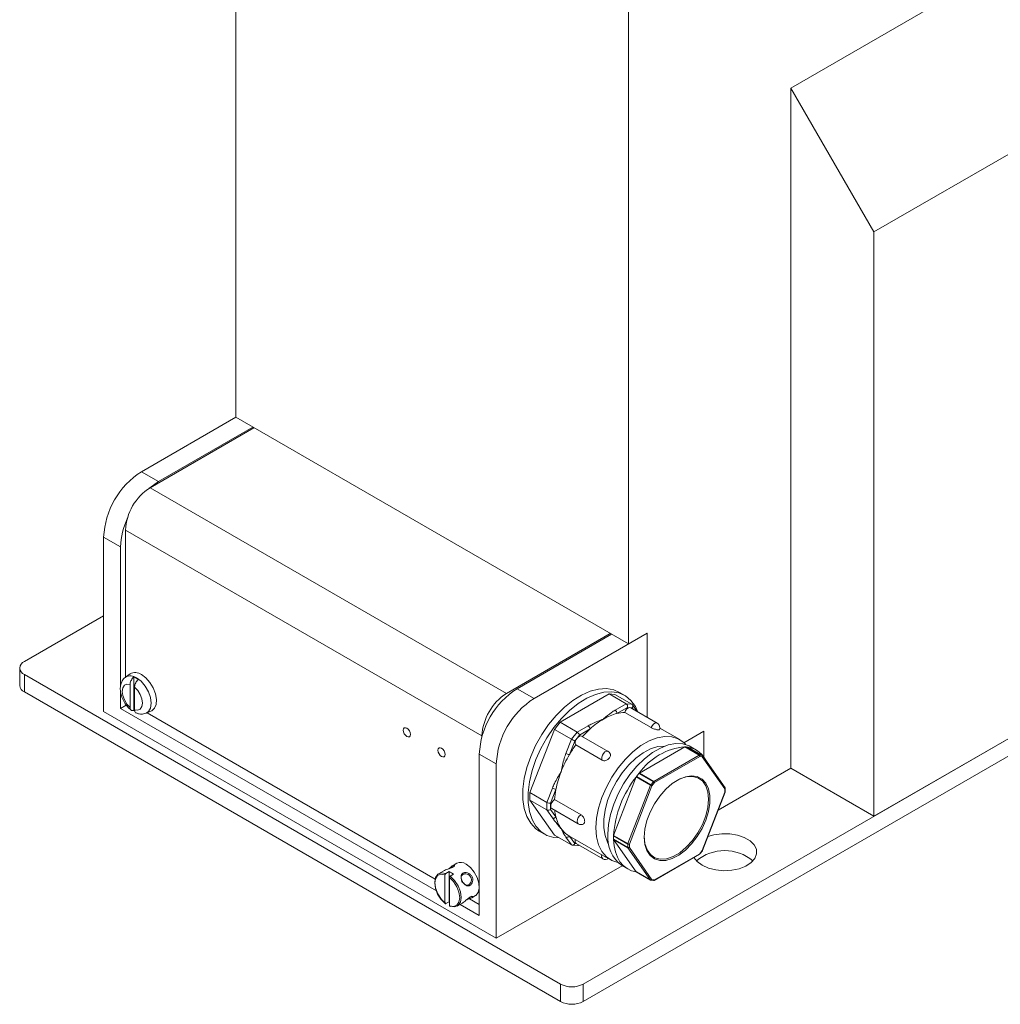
# Model space of a CAD drawing. Header units: millimetres. Extents: x 5 to 522, y 5 to 292.
# Tile 9 of 13: x 327 to 364, y 98 to 134. Entities that reach past the tile are written whole.
import ezdxf

# ---------------------------------------------------------------- set-up
doc = ezdxf.new("R2010")
doc.units = ezdxf.units.MM

msp = doc.modelspace()

# ---------------------------------------------------------------- linework, layer by layer
at = {"color": 7, "linetype": 'Continuous', "lineweight": 15}
for p, q in [((386.4233, 149.4116), (356.1591, 131.9405)), ((335.3701, 119.6099), (335.3701, 146.8824)), ((389.5345, 144.0227), (359.2704, 126.5516)), ((350.078, 111.1192), (350.078, 138.3917)), ((356.1591, 106.4644), (356.1591, 131.9405)), ((359.2704, 126.5516), (356.1591, 131.9405)), ((359.2704, 104.6683), (359.2704, 126.5516)), ((348.3809, 98.382), (395.1914, 125.4051)), ((348.3809, 97.7287), (395.1914, 124.7518)), ((389.5345, 122.1394), (359.2704, 104.6683)), ((335.3701, 119.6099), (331.8346, 117.5689)), ((335.3701, 119.6099), (350.078, 111.1192)), ((332.1599, 116.9729), (336.049, 119.218)), ((336.0065, 119.2425), (332.471, 117.2015)), ((331.8346, 117.5689), (332.471, 117.2015)), ((332.1599, 116.9729), (345.5101, 109.266)), ((330.4204, 108.5871), (330.4204, 115.1194)), ((331.0568, 114.752), (330.4204, 115.1194)), ((331.2406, 115.3807), (344.5908, 107.6738)), ((331.2406, 109.8752), (331.2406, 115.3807)), ((331.0568, 114.752), (331.0568, 109.5479)), ((330.4204, 112.1793), (327.4506, 110.4648)), ((345.5101, 109.266), (349.3991, 111.5111)), ((349.4416, 111.4866), (345.906, 109.4456)), ((350.7851, 111.5275), (346.5424, 109.0782)), ((350.078, 111.1192), (350.7851, 111.5275)), ((350.7851, 111.5275), (350.7851, 108.3693)), ((327.2748, 110.2199), (327.2748, 109.5666)), ((327.4506, 109.9749), (347.5324, 98.382)), ((327.4506, 109.9749), (327.4506, 109.3217)), ((331.4107, 109.9993), (331.2383, 109.8734)), ((331.4103, 109.6034), (331.4103, 108.7468)), ((331.5518, 109.8817), (331.5518, 108.6318)), ((327.4506, 109.3217), (347.5324, 97.7287)), ((331.0568, 109.3403), (331.0568, 108.7096)), ((331.5801, 108.6488), (331.5801, 109.5054)), ((345.906, 109.4456), (346.5424, 109.0782)), ((349.3567, 109.2479), (347.5182, 108.1866)), ((349.5689, 109.2289), (349.3567, 109.2479)), ((349.9931, 108.8805), (349.3567, 109.2479)), ((350.2052, 108.8616), (349.5689, 109.2289)), ((349.9374, 109.1939), (349.7394, 109.3082)), ((331.2666, 108.8307), (331.0568, 108.7096)), ((349.5787, 108.6413), (349.9931, 108.8805)), ((349.9931, 108.8805), (350.2052, 108.8616)), ((350.4041, 108.5892), (350.2264, 108.8421)), ((345.1282, 100.0964), (330.4204, 108.5871)), ((331.0568, 108.7096), (342.8854, 101.8811)), ((332.0139, 108.5299), (332.2091, 108.6162)), ((332.0486, 108.5453), (342.8361, 102.3178)), ((350.0449, 108.7471), (349.6494, 108.5188)), ((349.938, 108.559), (350.928, 107.9875)), ((350.2242, 108.7311), (350.0449, 108.7471)), ((351.1531, 108.1568), (350.1631, 108.7283)), ((350.2692, 108.6671), (350.2242, 108.7311)), ((347.5182, 108.1866), (347.3061, 107.9227)), ((348.1546, 107.8192), (347.5182, 108.1866)), ((348.1546, 107.8192), (348.5691, 108.0584)), ((347.3061, 107.9227), (346.3869, 105.5534)), ((347.9425, 107.5553), (347.3061, 107.9227)), ((347.9425, 107.5553), (348.1546, 107.8192)), ((348.2443, 107.7077), (348.065, 107.4846)), ((348.6398, 107.936), (348.2443, 107.7077)), ((351.9992, 107.5396), (351.2527, 107.9705)), ((352.1589, 107.4213), (352.9064, 107.8528)), ((352.9064, 107.8528), (352.9064, 106.8875)), ((344.5908, 107.6535), (344.5908, 107.6738)), ((347.7353, 107.0212), (347.9425, 107.5553)), ((348.065, 107.4846), (347.8672, 106.9749)), ((348.1064, 107.3384), (349.0963, 106.7669)), ((349.316, 107.0963), (348.326, 107.6678)), ((345.1282, 106.6287), (344.4918, 106.9961)), ((344.4918, 100.9537), (344.4918, 106.9961)), ((350.4882, 106.2859), (352.1851, 107.2655)), ((351.0256, 105.9757), (352.7225, 106.9553)), ((352.7225, 106.9553), (352.1851, 107.2655)), ((352.1992, 107.2693), (352.7366, 106.9591)), ((352.1992, 107.2693), (352.2457, 107.2651)), ((352.2457, 107.2651), (352.2921, 107.261)), ((352.8295, 106.9507), (352.2921, 107.261)), ((352.8354, 106.9489), (352.298, 107.2592)), ((352.6221, 107.1489), (352.41, 107.2714)), ((352.7366, 106.9591), (352.8295, 106.9507)), ((353.6966, 105.7301), (352.8481, 106.9373)), ((345.1282, 106.6287), (345.1282, 100.0964)), ((352.7507, 106.9063), (351.0539, 105.9267)), ((352.8437, 106.898), (352.7507, 106.9063)), ((353.6921, 105.6908), (352.8437, 106.898)), ((350.3811, 106.1578), (350.4276, 106.2156)), ((350.4276, 106.2156), (350.474, 106.2734)), ((351.0114, 105.9631), (350.474, 106.2734)), ((350.4882, 106.2859), (351.0256, 105.9757)), ((356.1591, 106.4644), (353.4395, 104.8944)), ((359.2704, 104.6683), (356.1591, 106.4644)), ((349.5223, 103.9531), (350.3707, 106.1398)), ((350.9082, 105.8296), (350.3707, 106.1398)), ((350.3811, 106.1578), (350.9185, 105.8475)), ((350.9185, 105.8475), (351.0114, 105.9631)), ((351.0539, 105.9267), (350.9609, 105.8111)), ((347.0233, 105.1861), (346.3869, 105.5534)), ((346.3869, 105.5534), (346.3869, 105.2706)), ((347.0233, 105.1861), (347.2305, 105.7202)), ((347.3624, 105.6739), (347.1647, 105.1642)), ((350.0597, 103.6429), (350.9082, 105.8296)), ((350.9609, 105.8111), (350.1125, 103.6243)), ((352.8437, 103.3801), (353.6921, 105.5669)), ((352.8527, 103.382), (353.7011, 105.5687)), ((353.6921, 105.5669), (353.6921, 105.6908)), ((353.7038, 105.5832), (353.7038, 105.7071)), ((346.3869, 105.2706), (347.3061, 103.9627)), ((347.0233, 104.9032), (346.3869, 105.2706)), ((347.0233, 104.9032), (347.0233, 105.1861)), ((347.1647, 105.1642), (347.1647, 104.9251)), ((348.3029, 104.7219), (347.3129, 105.2934)), ((347.2305, 104.6084), (347.0233, 104.9032)), ((347.1647, 104.9251), (347.3624, 104.6437)), ((347.2075, 104.9538), (348.1974, 104.3824)), ((346.7396, 104.112), (346.9376, 103.9977)), ((347.9425, 103.5953), (347.3061, 103.9627)), ((347.9425, 103.5953), (347.7353, 103.8901)), ((347.8457, 103.9375), (349.4013, 103.0395)), ((347.8677, 103.9248), (348.065, 103.6441)), ((348.065, 103.6441), (348.1429, 103.6372)), ((348.126, 103.6469), (349.116, 103.0754)), ((350.0559, 103.6243), (349.5185, 103.9346)), ((349.5185, 103.8726), (349.5185, 103.9346)), ((349.5185, 103.8106), (349.5185, 103.8726)), ((349.5185, 103.8106), (350.0559, 103.5004)), ((349.5223, 103.9531), (350.0597, 103.6429)), ((350.0597, 103.4863), (349.5223, 103.7965)), ((350.3707, 102.5893), (349.5223, 103.7965)), ((350.0559, 103.5004), (350.0559, 103.6243)), ((350.1125, 103.6243), (350.1125, 103.5004)), ((347.97, 103.5867), (348.1801, 103.5679)), ((348.2102, 103.5746), (348.2308, 103.5864)), ((350.9082, 102.2791), (350.0597, 103.4863)), ((350.1125, 103.5004), (350.9609, 102.2932)), ((351.0539, 102.2849), (352.7507, 103.2645)), ((352.7507, 103.2645), (352.8437, 103.3801)), ((352.7536, 103.2558), (352.8466, 103.3714)), ((343.6469, 102.9072), (343.5097, 102.828)), ((351.0456, 102.2666), (352.7425, 103.2462)), ((343.1618, 102.6272), (342.9681, 102.5153)), ((343.3605, 102.5946), (343.2332, 102.5212)), ((343.3605, 101.4684), (343.3605, 102.5946)), ((349.8407, 102.8169), (345.1282, 100.0964)), ((349.839, 102.8179), (350.0511, 102.6954)), ((350.3707, 102.5893), (350.9082, 102.2791)), ((350.3752, 102.5852), (350.9126, 102.2749)), ((343.2049, 101.4118), (343.2049, 102.4717)), ((343.3746, 101.3138), (343.3746, 102.3737)), ((343.4029, 102.4232), (343.5302, 102.4967)), ((350.9291, 102.2697), (351.022, 102.2614)), ((350.9609, 102.2932), (351.0539, 102.2849)), ((343.3605, 101.4684), (343.2332, 101.3949)), ((343.3746, 101.4576), (343.3605, 101.4684)), ((343.668, 101.3028), (343.8618, 101.4147)), ((344.1192, 101.5771), (344.4918, 101.362)), ((344.2096, 101.6155), (344.3468, 101.6947)), ((343.7775, 101.3661), (344.4918, 100.9537)), ((347.5324, 97.7287), (347.5324, 98.382)), ((348.3809, 98.382), (348.3809, 97.7287))]:
    msp.add_line(p, q, dxfattribs=at)
at = {"color": 7, "linetype": 'Continuous', "lineweight": 15, "flags": 128}
for points in [[(332.471, 117.2015), (332.1951, 117.0108), (332.1245, 116.9517)], [(332.2091, 108.6162), (332.2194, 108.6211), (332.3245, 108.7126), (332.3861, 108.8583), (332.3987, 109.0452), (332.3612, 109.2567), (332.2769, 109.474), (332.1533, 109.6778), (332.0014, 109.85), (331.8346, 109.9753)], [(331.4103, 109.6034), (331.2927, 109.615), (331.1977, 109.5717), (331.1361, 109.4785), (331.1147, 109.3458), (331.1361, 109.1884), (331.1977, 109.024), (331.2927, 108.8711), (331.4103, 108.7468)], [(331.6501, 109.8501), (331.8199, 109.721), (331.9731, 109.5425), (332.0947, 109.3319), (332.1728, 109.1099), (332.1997, 108.8983), (332.1728, 108.7177), (332.0947, 108.5859), (332.0113, 108.5288)], [(331.5801, 108.6488), (331.6978, 108.6372), (331.7927, 108.6805), (331.8544, 108.7737), (331.8757, 108.9065), (331.8544, 109.0638), (331.7927, 109.2282), (331.6978, 109.3811), (331.5801, 109.5054)], [(349.7394, 109.3082), (349.5255, 109.4007), (349.2529, 109.4471), (348.9565, 109.4295), (348.6434, 109.3481), (348.3207, 109.2048), (347.9962, 109.0031), (347.6774, 108.7477), (347.3717, 108.4444), (347.0864, 108.1006), (346.8281, 107.7241), (346.6029, 107.3239), (346.4161, 106.9093), (346.272, 106.49), (346.174, 106.0759), (346.1244, 105.6766), (346.1244, 105.3016), (346.174, 104.9595), (346.272, 104.6586), (346.4161, 104.4057), (346.6029, 104.2068), (346.7396, 104.112)], [(350.4361, 108.5707), (350.3385, 108.7802), (350.1726, 109.0068), (349.9659, 109.1768), (349.7235, 109.2864), (349.4509, 109.3328), (349.1545, 109.3152), (348.8414, 109.2338), (348.5187, 109.0905), (348.1942, 108.8888), (347.8754, 108.6334), (347.5697, 108.3301), (347.2844, 107.9863), (347.0261, 107.6098), (346.8009, 107.2096), (346.6141, 106.795), (346.47, 106.3757), (346.372, 105.9616), (346.3224, 105.5623), (346.3224, 105.1873), (346.372, 104.8452), (346.47, 104.5443), (346.6141, 104.2914), (346.8009, 104.0925), (347.0261, 103.9523), (347.2844, 103.874), (347.4889, 103.8571)], [(331.5841, 108.6084), (331.5729, 108.6163), (331.5518, 108.6318)], [(350.1631, 108.7283), (350.1339, 108.7373), (350.0803, 108.7271), (350.0239, 108.6893), (349.9739, 108.6302), (349.938, 108.559)], [(350.928, 107.9875), (350.9638, 108.0587), (351.0139, 108.1179), (351.0702, 108.1556), (351.1238, 108.1659), (351.1531, 108.1568)], [(341.9109, 107.7348), (341.9007, 107.8001), (341.8715, 107.8672), (341.8279, 107.926), (341.7765, 107.9675), (341.7251, 107.9854), (341.6815, 107.9769), (341.6524, 107.9434), (341.6422, 107.8899), (341.6524, 107.8247), (341.6815, 107.7575), (341.7251, 107.6987), (341.7765, 107.6572), (341.8279, 107.6394), (341.8715, 107.6478), (341.9007, 107.6814), (341.9109, 107.7348)], [(348.326, 107.6678), (348.3153, 107.6727), (348.2653, 107.6741), (348.2089, 107.6468), (348.1553, 107.5952), (348.113, 107.5275), (348.0887, 107.4545), (348.0864, 107.388), (348.1064, 107.3384)], [(352.2274, 107.3504), (352.15, 107.4295), (351.9445, 107.5686), (351.705, 107.6456), (351.4382, 107.6583), (351.1512, 107.6064), (350.8519, 107.4913), (350.5485, 107.3162), (350.2492, 107.0857), (349.9623, 106.8063), (349.6954, 106.4855), (349.456, 106.1321), (349.2505, 105.7556), (349.0845, 105.3665), (348.9626, 104.9753), (348.8882, 104.5926), (348.8631, 104.229), (348.8882, 103.8943), (348.9626, 103.5976), (349.0845, 103.3471), (349.2505, 103.1496), (349.456, 103.0105), (349.6793, 102.9365)], [(349.3064, 103.9951), (349.3312, 104.3549), (349.4049, 104.7336), (349.5255, 105.1208), (349.6898, 105.5059), (349.8931, 105.8784), (350.1301, 106.2282), (350.3942, 106.5457), (350.6782, 106.8222), (350.9743, 107.0503), (351.2746, 107.2236), (351.5708, 107.3375), (351.8548, 107.3889), (352.1189, 107.3763), (352.3558, 107.3001), (352.41, 107.2714)], [(343.212, 106.9837), (343.2017, 107.049), (343.1726, 107.1161), (343.129, 107.1749), (343.0776, 107.2164), (343.0262, 107.2343), (342.9826, 107.2258), (342.9535, 107.1923), (342.9433, 107.1388), (342.9535, 107.0736), (342.9826, 107.0064), (343.0262, 106.9476), (343.0776, 106.9061), (343.129, 106.8883), (343.1726, 106.8967), (343.2017, 106.9303), (343.212, 106.9837)], [(349.0963, 106.7669), (349.0764, 106.8165), (349.0787, 106.883), (349.103, 106.956), (349.1453, 107.0237), (349.1989, 107.0753), (349.2552, 107.1026), (349.3053, 107.1012), (349.316, 107.0963)], [(351.4459, 107.2966), (351.4374, 107.297), (351.1809, 107.2755), (350.909, 107.1902), (350.6304, 107.0438), (350.3541, 106.8411), (350.0888, 106.5884), (349.8432, 106.294), (349.6252, 105.9674), (349.4417, 105.6189), (349.2986, 105.2599), (349.2006, 104.9018), (349.1508, 104.5561), (349.1508, 104.2341), (349.2006, 103.946), (349.2986, 103.701), (349.3351, 103.6401)], [(350.6719, 103.8853), (350.6971, 104.1859), (350.7716, 104.5032), (350.8925, 104.8243), (351.0546, 105.136), (351.2515, 105.4256), (351.475, 105.6813), (351.716, 105.8924), (351.9646, 106.0505), (352.2107, 106.1491), (352.4441, 106.184), (352.6554, 106.1539), (352.8359, 106.06), (352.9781, 105.9061), (353.0762, 105.6986), (353.1264, 105.446), (353.1264, 105.1585), (353.0762, 104.848), (352.9781, 104.5271), (352.8359, 104.2091), (352.6554, 103.9068), (352.4441, 103.6328), (352.2107, 103.3982), (351.9646, 103.2126), (351.716, 103.0837), (351.475, 103.0166), (351.2515, 103.0142), (351.0546, 103.0765), (350.8925, 103.201), (350.7716, 103.3826), (350.6971, 103.6139), (350.6719, 103.8853)], [(350.6719, 103.918), (350.6982, 103.6445), (350.7759, 103.4134), (350.9015, 103.2346), (351.0697, 103.116), (351.273, 103.0628), (351.5026, 103.0773), (351.7484, 103.1589), (351.9997, 103.304), (352.2455, 103.5062), (352.4751, 103.7568), (352.6784, 104.0447), (352.8465, 104.3574), (352.9722, 104.6813), (353.0498, 105.0021), (353.0761, 105.3059), (353.0498, 105.5793), (352.9722, 105.8105), (352.8465, 105.9893), (352.6784, 106.1078), (352.4751, 106.1611), (352.2455, 106.1466), (351.9997, 106.065), (351.8879, 106.008)], [(353.7011, 105.5687), (353.701, 105.5684), (353.6993, 105.5673), (353.6963, 105.5668), (353.6921, 105.5669)], [(347.3129, 105.2934), (347.2571, 105.2506), (347.2094, 105.1881), (347.1773, 105.1159), (347.166, 105.0454), (347.1773, 104.988), (347.2075, 104.9538)], [(348.1974, 104.3824), (348.1673, 104.4165), (348.156, 104.4739), (348.1673, 104.5444), (348.1994, 104.6166), (348.2471, 104.6791), (348.3029, 104.7219)], [(352.8357, 102.8314), (353.0734, 102.7249), (353.3494, 102.656), (353.6465, 102.6288), (353.946, 102.6452), (354.229, 102.704), (354.4778, 102.8016), (354.6767, 102.9318), (354.8133, 103.0866), (354.8789, 103.256), (354.8694, 103.4296), (354.7855, 103.5963), (354.6324, 103.7458), (354.4197, 103.8686), (354.1608, 103.957), (353.8719, 104.0054), (353.5713, 104.0109), (353.2777, 103.973), (353.0585, 103.9123)], [(350.3751, 102.5853), (350.1938, 102.6296), (350.0296, 102.7083), (349.885, 102.8201), (349.7621, 102.9635), (349.6628, 103.1362), (349.5886, 103.3356), (349.5406, 103.5589), (349.5196, 103.8025)], [(352.7507, 103.2645), (352.753, 103.2609), (352.754, 103.2581), (352.7538, 103.2561), (352.7536, 103.2558)], [(352.8437, 103.3801), (352.8479, 103.38), (352.8509, 103.3805), (352.8525, 103.3817), (352.8527, 103.382)], [(352.8466, 103.3714), (352.8468, 103.3717), (352.8469, 103.3737), (352.8459, 103.3765), (352.8437, 103.3801)], [(352.5332, 103.1254), (352.6513, 102.9686), (352.8357, 102.8314)], [(343.2332, 101.3949), (343.0713, 101.556), (342.9392, 101.7599), (342.853, 101.9817), (342.8231, 102.1948), (342.853, 102.3733), (342.9392, 102.4956), (343.0713, 102.547), (343.2332, 102.5212)], [(343.9968, 102.8725), (344.1576, 102.7488), (344.3009, 102.5765), (344.4112, 102.3743), (344.4767, 102.1643), (344.4901, 101.969), (344.4501, 101.8097), (344.361, 101.7036), (344.3468, 101.6947)], [(343.2049, 102.4717), (343.0539, 102.4939), (342.931, 102.4445), (342.8509, 102.3294), (342.8231, 102.1621), (342.8509, 101.9628), (342.931, 101.7551), (343.0539, 101.5639), (343.2049, 101.4118)], [(343.3746, 101.3138), (343.5256, 101.2915), (343.6485, 101.3409), (343.7286, 101.4561), (343.7564, 101.6233), (343.7286, 101.8226), (343.6485, 102.0303), (343.5256, 102.2216), (343.3746, 102.3737)], [(343.4029, 102.4232), (343.5648, 102.2621), (343.6968, 102.0583), (343.7831, 101.8364), (343.813, 101.6233), (343.7831, 101.4448), (343.6968, 101.3225), (343.5648, 101.2711), (343.4029, 101.297)]]:
    msp.add_lwpolyline(points, dxfattribs=at)
at = {"color": 7, "linetype": 'Continuous', "lineweight": 15}
for centre, radius, start, end in [((333.4908, 114.9797), 3.0736, 122.60548, 177.39452), ((333.2364, 115.2899), 1.9978, 122.60548, 177.39452), ((333.8328, 114.6697), 2.7772, 155.04307, 178.30276), ((327.5435, 110.2199), 0.262, 110.78342, 249.21658), ((331.4265, 109.556), 0.3695, 52.76171, 120.03367), ((331.6047, 109.6699), 0.3822, 53.01807, 120.50405), ((327.5751, 109.5966), 0.3018, 185.6948, 245.62534), ((331.2759, 109.2079), 0.7281, 52.26953, 67.73585), ((347.5623, 106.8564), 3.0736, 122.60548, 177.39452), ((346.5866, 107.583), 1.9978, 122.60548, 177.39452), ((348.1987, 106.489), 3.0736, 122.60548, 177.39452), ((350.1417, 106.6218), 1.9599, 104.54787, 120.58059), ((349.4959, 108.5118), 0.1537, 2.60548, 57.39452), ((349.9775, 107.2198), 1.3398, 91.6897, 104.1782), ((348.4863, 107.929), 0.1537, 2.60548, 57.39452), ((350.6426, 105.7541), 2.9617, 120.38331, 132.54904), ((351.0531, 107.9836), 0.2, 0, 60.00269), ((351.169, 105.156), 3.7583, 132.29531, 138.56956), ((351.0531, 107.9836), 0.2, 337.9832, 0), ((351.6986, 104.715), 4.4482, 143.85843, 149.46549), ((351.6688, 104.7277), 4.4161, 149.41214, 158.72818), ((347.9255, 107.3521), 0.3816, 240.10954, 261.22207), ((349.216, 106.9231), 0.2, 31.88194, 60.00269), ((352.4059, 104.9225), 2.3558, 95.20563, 144.789), ((352.2007, 107.2389), 0.0308, 106.12109, 120.47042), ((352.1977, 107.2495), 0.0198, 85.66105, 106.33709), ((352.291, 107.2469), 0.0141, 59.42909, 85.37958), ((352.1526, 106.3348), 0.9357, 23.17585, 81.04967), ((352.7356, 106.9345), 0.0245, 87.64224, 122.34928), ((352.6893, 106.9035), 0.0615, 2.60548, 57.39452), ((352.7111, 106.9239), 0.0434, 336.02383, 53.97678), ((352.804, 106.9156), 0.0434, 336.02383, 53.97678), ((352.8284, 106.9367), 0.0141, 60.33067, 85.35646), ((352.8154, 106.9143), 0.04, 35.10067, 60.00269), ((352.8195, 106.9206), 0.0331, 316.88143, 30.23219), ((351.1093, 104.9379), 3.8185, 158.6208, 168.88704), ((350.5201, 106.2366), 0.059, 131.39814, 141.36828), ((350.5108, 106.2472), 0.0449, 120.32228, 131.48643), ((353.4826, 103.6747), 3.9722, 141.47407, 176.11457), ((350.4339, 106.1152), 0.0678, 150.26104, 158.73607), ((350.4341, 106.1153), 0.0679, 141.26937, 150.33987), ((350.9718, 105.8048), 0.0684, 141.2895, 158.7105), ((350.842, 105.7155), 0.1526, 38.77055, 59.89559), ((351.0525, 105.9311), 0.0521, 121.1059, 142.02127), ((350.9349, 105.8312), 0.1526, 38.77055, 59.89559), ((350.9925, 105.9239), 0.0615, 2.60548, 57.39452), ((347.4207, 106.051), 0.3816, 240.10954, 261.22207), ((350.3566, 105.0906), 3.0504, 168.97756, 176.18915), ((350.9842, 105.962), 0.1527, 240.10954, 261.22207), ((353.6693, 105.7133), 0.032, 315.38305, 31.73057), ((353.6838, 105.7091), 0.0201, 294.37466, 354.3052), ((353.6838, 105.5852), 0.0201, 294.37466, 354.3052), ((353.6638, 105.7071), 0.04, 0, 35.10067), ((353.6638, 105.5832), 0.04, 338.79432, 0), ((349.1384, 105.079), 1.8285, 185.96248, 193.77066), ((347.2746, 104.7076), 0.1086, 246.02796, 323.97431), ((348.6234, 104.9378), 1.2948, 193.13013, 214.28691), ((348.2974, 104.5556), 0.2, 240.00269, 301.4197), ((348.3084, 104.7294), 0.9171, 214.61115, 239.69687), ((350.6035, 103.8728), 1.3028, 174.61616, 234.07166), ((347.7794, 103.9894), 0.1086, 246.02796, 323.97431), ((348.2119, 103.7446), 0.1301, 157.0873, 228.6771), ((349.5639, 103.9343), 0.0454, 167.75907, 179.63237), ((349.5489, 103.8104), 0.0304, 179.45044, 194.98331), ((349.5777, 103.9315), 0.0594, 158.65582, 167.91213), ((349.5384, 103.8075), 0.0195, 194.94883, 214.42999), ((350.108, 103.6233), 0.0521, 157.97884, 178.89185), ((350.0842, 103.6789), 0.0615, 242.60967, 297.39033), ((350.1358, 103.7752), 0.1527, 240.10954, 261.22207), ((350.0842, 103.555), 0.0615, 242.60967, 297.39033), ((350.0805, 103.4994), 0.0245, 177.64852, 212.3492), ((350.0774, 103.526), 0.0434, 246.02796, 323.97431), ((353.6842, 101.7377), 1.6431, 49.90349, 130.09651), ((352.7311, 103.2623), 0.0197, 305.01333, 6.29885), ((352.7225, 103.2808), 0.04, 299.99731, 321.20543), ((352.8154, 103.3965), 0.04, 321.20543, 338.79432), ((343.7936, 102.6042), 0.3367, 52.85721, 115.83233), ((349.2019, 103.1731), 0.1301, 157.0873, 228.6771), ((349.216, 103.2486), 0.2, 240.00269, 303.74792), ((343.1203, 101.9826), 0.6574, 51.43221, 68.57316), ((350.3824, 102.5974), 0.0142, 214.65756, 238.77404), ((350.9258, 102.3188), 0.0434, 246.02796, 323.97431), ((350.9197, 102.287), 0.014, 214.53199, 239.77603), ((350.9326, 102.3096), 0.04, 240.00269, 264.89048), ((350.9301, 102.3017), 0.032, 268.26187, 344.6162), ((351.0222, 102.2945), 0.0331, 269.76019, 343.11787), ((351.0256, 102.3013), 0.04, 264.89048, 299.99731), ((351.0348, 102.2825), 0.0192, 304.05635, 7.25583), ((347.9566, 99.2008), 0.9222, 242.60967, 297.39033), ((347.9566, 98.5475), 0.9222, 242.60967, 297.39033)]:
    msp.add_arc(centre, radius, start, end, dxfattribs=at)
for centre, major_axis, ratio, start_param, end_param in [((349.9742, 108.7879), (-0.0221, 0.1), 0.6979109, 4.1443529, 5.7151492), ((350.1535, 108.7719), (0.0518, 0.0897), 0.7886538, 4.7124869, 6.2832832), ((348.1736, 107.7485), (-0.066, 0.077), 0.4107992, 3.8503141, 5.4211104), ((347.9943, 107.5254), (0.0876, -0.0506), 0.0000671, 0.631953, 2.2027494), ((347.094, 105.205), (0.0997, -0.0187), 0.410685, 4.0037186, 5.5745149), ((347.094, 104.9659), (0.0976, 0.0309), 0.6978515, 3.7097673, 5.2805636), ((347.9943, 103.6849), (0.0518, 0.0897), 0.7886538, 3.1416905, 4.7124869), ((348.1736, 103.6689), (-0.0221, 0.1), 0.6979109, 2.9243118, 3.6462777), ((343.6857, 102.1213), (0.0715, 0.2669), 0.5176381, 5.1899707, 5.8054887), ((343.6857, 102.1213), (0.2669, -0.0715), 0.5175895, 0.4775817, 1.0930997)]:
    msp.add_ellipse(centre, major_axis=major_axis, ratio=ratio, start_param=start_param, end_param=end_param, dxfattribs=at)
for points, knots in [([(331.2458, 109.874), (331.2382, 109.8702), (331.1832, 109.8425), (331.114, 109.7443), (331.0528, 109.5956), (331.0375, 109.4195), (331.0665, 109.2244), (331.1419, 109.0195), (331.2602, 108.8303), (331.3676, 108.7002), (331.4389, 108.6542), (331.4528, 108.6452)], [0, 0, 0, 0, 0.0192925, 0.1412834, 0.2610009, 0.3888666, 0.5282969, 0.6728071, 0.8177089, 0.9646448, 1, 1, 1, 1]), ([(331.5518, 109.8817), (331.5443, 109.8756), (331.5185, 109.8543), (331.4774, 109.8057), (331.4378, 109.7347), (331.4142, 109.6638), (331.4116, 109.6221), (331.4103, 109.6034)], [0, 0, 0, 0, 0.0951627, 0.3301823, 0.566372, 0.8051331, 1, 1, 1, 1]), ([(331.5801, 109.5054), (331.5801, 109.5073), (331.5803, 109.5326), (331.5887, 109.5857), (331.62, 109.663), (331.6657, 109.7338), (331.703, 109.7672), (331.7215, 109.7837)], [0, 0, 0, 0, 0.0203988, 0.2733833, 0.5204188, 0.7621415, 1, 1, 1, 1]), ([(331.4103, 108.7468), (331.4115, 108.73), (331.4141, 108.6911), (331.435, 108.6522), (331.4683, 108.6267), (331.5065, 108.6185), (331.5384, 108.6279), (331.5518, 108.6318)], [0, 0, 0, 0, 0.18864095, 0.43741814, 0.59166864, 0.82803569, 1, 1, 1, 1]), ([(331.6418, 108.5314), (331.6394, 108.532), (331.6215, 108.537), (331.5974, 108.564), (331.5817, 108.6073), (331.5804, 108.639), (331.5801, 108.6488)], [0, 0, 0, 0, 0.0591673, 0.4428595, 0.8263427, 1, 1, 1, 1]), ([(331.6433, 108.5359), (331.6802, 108.5218), (331.7681, 108.4884), (331.8981, 108.4865), (331.9777, 108.5212), (332.0082, 108.5345)], [0, 0, 0, 0, 0.3086829, 0.7343922, 1, 1, 1, 1]), ([(349.1446, 108.309), (349.1454, 108.3098), (349.2418, 108.3932), (349.372, 108.5109), (349.5335, 108.6128), (349.5787, 108.6413)], [0, 0, 0, 0, 0.00619425, 0.72237077, 1, 1, 1, 1]), ([(348.5691, 108.0584), (348.6184, 108.0845), (348.7949, 108.1777), (348.9988, 108.2529), (349.1433, 108.3086), (349.1446, 108.309)], [0, 0, 0, 0, 0.27762923, 0.99380575, 1, 1, 1, 1]), ([(351.1945, 107.902), (351.1792, 107.9039), (351.1484, 107.9079), (351.0867, 107.9229), (351.0223, 107.9436), (350.9671, 107.9663), (350.9391, 107.9815), (350.928, 107.9875)], [0, 0, 0, 0, 0.21418927, 0.42837026, 0.64277109, 0.85742233, 1, 1, 1, 1]), ([(351.2368, 107.9094), (351.237, 107.9084), (351.2384, 107.9029), (351.2232, 107.9005), (351.2027, 107.9015), (351.1945, 107.902)], [0, 0, 0, 0, 0.1131707, 0.647518, 1, 1, 1, 1]), ([(347.5536, 106.3299), (347.5539, 106.3313), (347.5901, 106.5005), (347.6368, 106.737), (347.7138, 106.9591), (347.7353, 107.0212)], [0, 0, 0, 0, 0.0061943, 0.7223708, 1, 1, 1, 1]), ([(349.3844, 107.0278), (349.3912, 107.0152), (349.4064, 106.9873), (349.4046, 106.9337), (349.387, 106.8823), (349.3658, 106.853), (349.3574, 106.8414)], [0, 0, 0, 0, 0.2360522, 0.5233317, 0.8105419, 1, 1, 1, 1]), ([(349.3574, 106.8414), (349.3422, 106.8251), (349.3117, 106.7926), (349.2517, 106.7598), (349.1892, 106.7447), (349.1352, 106.7484), (349.1074, 106.7617), (349.0963, 106.7669)], [0, 0, 0, 0, 0.2141893, 0.4283703, 0.6427711, 0.8574223, 1, 1, 1, 1]), ([(347.2305, 105.7202), (347.2562, 105.7798), (347.3482, 105.9933), (347.4685, 106.1873), (347.5529, 106.3286), (347.5536, 106.3299)], [0, 0, 0, 0, 0.27762923, 0.99380575, 1, 1, 1, 1]), ([(347.5536, 104.2084), (347.5529, 104.2093), (347.4685, 104.3089), (347.3482, 104.449), (347.2562, 104.5735), (347.2305, 104.6084)], [0, 0, 0, 0, 0.0061943, 0.7223708, 1, 1, 1, 1]), ([(348.3029, 104.7219), (348.3186, 104.7109), (348.3502, 104.6888), (348.3908, 104.6352), (348.4209, 104.5743), (348.4366, 104.5179), (348.4382, 104.4864), (348.4388, 104.4739)], [0, 0, 0, 0, 0.2145847, 0.429166, 0.6438258, 0.8584339, 1, 1, 1, 1]), ([(348.4388, 104.4739), (348.4373, 104.4569), (348.4341, 104.4227), (348.4186, 104.3937), (348.4036, 104.388), (348.4002, 104.3868)], [0, 0, 0, 0, 0.4358487, 0.8716806, 1, 1, 1, 1]), ([(347.7353, 103.8901), (347.7138, 103.9225), (347.6368, 104.0384), (347.5901, 104.136), (347.5539, 104.2078), (347.5536, 104.2084)], [0, 0, 0, 0, 0.2776292, 0.9938057, 1, 1, 1, 1]), ([(343.4935, 102.759), (343.4813, 102.7525), (343.4567, 102.7393), (343.3979, 102.7149), (343.316, 102.6877), (343.2283, 102.658), (343.1731, 102.6365), (343.1619, 102.6272), (343.1618, 102.6271)], [0, 0, 0, 0, 0.1207664, 0.2429225, 0.4896034, 0.742428, 0.999551, 1, 1, 1, 1]), ([(343.2332, 102.5212), (343.23, 102.519), (343.2237, 102.5146), (343.2153, 102.5042), (343.209, 102.4923), (343.2054, 102.4809), (343.205, 102.4744), (343.2049, 102.4717)], [0, 0, 0, 0, 0.210583, 0.4211197, 0.6329959, 0.8478815, 1, 1, 1, 1]), ([(343.3517, 102.7001), (343.3606, 102.7077), (343.3954, 102.7374), (343.4513, 102.7883), (343.513, 102.8329), (343.555, 102.848), (343.5702, 102.8341), (343.5552, 102.8057), (343.5259, 102.7792), (343.5042, 102.7657), (343.4935, 102.759)], [0, 0, 0, 0, 0.054235, 0.2128017, 0.3738263, 0.5349294, 0.6934809, 0.8479659, 0.92424, 1, 1, 1, 1]), ([(343.5279, 102.7825), (343.5237, 102.7807), (343.5133, 102.7761), (343.4971, 102.7655), (343.4848, 102.7555), (343.4815, 102.7529)], [0, 0, 0, 0, 0.3282833, 0.8243296, 1, 1, 1, 1]), ([(344.1418, 102.08), (344.1301, 102.0744), (344.1064, 102.0631), (344.0558, 102.0584), (343.9917, 102.0781), (343.9201, 102.1369), (343.8586, 102.221), (343.8164, 102.3164), (343.8013, 102.4079), (343.816, 102.4735), (343.8458, 102.5144), (343.8767, 102.5383), (343.915, 102.5544), (343.9735, 102.5644), (344.0549, 102.5543), (344.1461, 102.5067), (344.2157, 102.4272), (344.2497, 102.3273), (344.2452, 102.2245), (344.2132, 102.1493), (344.1755, 102.103), (344.153, 102.0877), (344.1418, 102.08)], [0, 0, 0, 0, 0.0301879, 0.0607231, 0.1223857, 0.1855841, 0.2498569, 0.3142905, 0.3776119, 0.4392344, 0.4696673, 0.4999739, 0.5302852, 0.5606787, 0.6224429, 0.685744, 0.7500263, 0.81434, 0.8776351, 0.9393068, 0.969756, 1, 1, 1, 1]), ([(343.3746, 102.3737), (343.3749, 102.3776), (343.3756, 102.3856), (343.3806, 102.3985), (343.3879, 102.4102), (343.3958, 102.4186), (343.4009, 102.4219), (343.4029, 102.4232)], [0, 0, 0, 0, 0.2190956, 0.4382576, 0.6555396, 0.8695052, 1, 1, 1, 1]), ([(344.098, 102.1054), (344.108, 102.1121), (344.1282, 102.1257), (344.1624, 102.1657), (344.1929, 102.2298), (344.199, 102.3033), (344.1868, 102.3603), (344.1689, 102.4004), (344.1431, 102.4358), (344.0999, 102.4749), (344.0333, 102.5063), (343.9624, 102.5122), (343.911, 102.5021), (343.8769, 102.4875), (343.8492, 102.4664), (343.8223, 102.4312), (343.8077, 102.3761), (343.8169, 102.3115), (343.8362, 102.2585), (343.8558, 102.2195), (343.8798, 102.1829), (343.916, 102.1399), (343.9674, 102.0996), (344.0224, 102.0849), (344.0665, 102.0901), (344.0875, 102.1003), (344.098, 102.1054)], [0, 0, 0, 0, 0.0312391, 0.0625332, 0.1249899, 0.1874528, 0.2187947, 0.2499745, 0.2813062, 0.3124644, 0.3749313, 0.4374809, 0.4687176, 0.5000262, 0.5313299, 0.5626066, 0.6250122, 0.6875002, 0.7188285, 0.7501385, 0.7812616, 0.8126211, 0.8749894, 0.9374362, 0.9688187, 1, 1, 1, 1]), ([(343.2049, 101.4118), (343.2052, 101.4082), (343.2058, 101.401), (343.2108, 101.3938), (343.2182, 101.3906), (343.2261, 101.3914), (343.2312, 101.3939), (343.2332, 101.3949)], [0, 0, 0, 0, 0.2190956, 0.43825763, 0.65553964, 0.86950516, 1, 1, 1, 1]), ([(343.8618, 101.4147), (343.881, 101.4276), (343.9191, 101.4532), (343.9919, 101.5188), (344.0558, 101.5753), (344.1061, 101.6137), (344.1423, 101.6371), (344.1754, 101.6537), (344.2133, 101.6663), (344.2452, 101.6648), (344.2497, 101.6448), (344.2156, 101.6159), (344.146, 101.5848), (344.074, 101.5618), (344.0308, 101.5465), (344.0197, 101.5426)], [0, 0, 0, 0, 0.0990549, 0.1965698, 0.2914684, 0.338335, 0.3850073, 0.4316866, 0.4784925, 0.5736094, 0.6710931, 0.7700879, 0.8691309, 0.9666052, 1, 1, 1, 1]), ([(344.1303, 101.6286), (344.1343, 101.6301), (344.1493, 101.6359), (344.1686, 101.646), (344.1872, 101.6585), (344.1921, 101.6658), (344.1945, 101.6694)], [0, 0, 0, 0, 0.1085561, 0.4052902, 0.703471, 1, 1, 1, 1]), ([(343.4029, 101.297), (343.3997, 101.2955), (343.3934, 101.2926), (343.3851, 101.2933), (343.3787, 101.2979), (343.3751, 101.3052), (343.3748, 101.3113), (343.3746, 101.3138)], [0, 0, 0, 0, 0.210583, 0.4211197, 0.6329959, 0.8478815, 1, 1, 1, 1])]:
    msp.add_open_spline(points, degree=3, knots=knots, dxfattribs=at)

doc.saveas('drawing.dxf')
